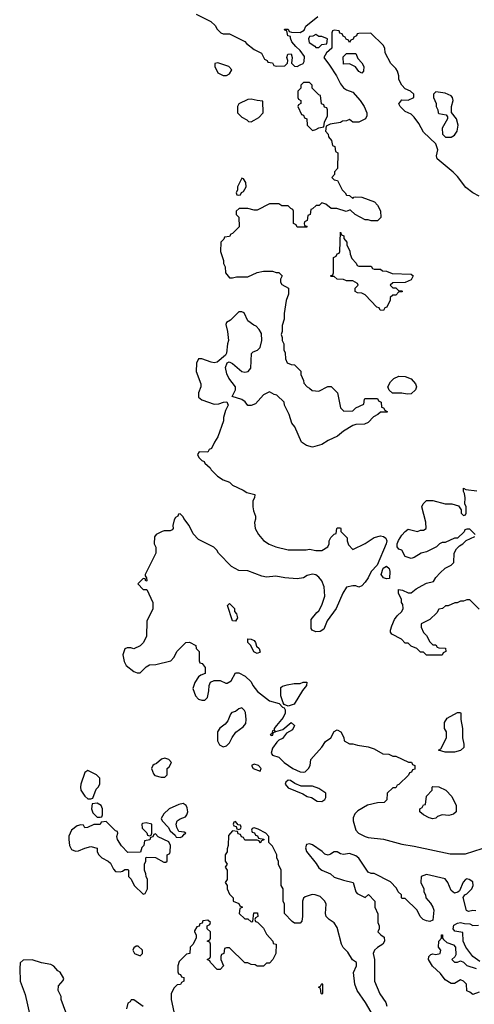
# Model space of a CAD drawing. Header units: inches. Extents: x 2380427 to 2580949, y 385907 to 546039.
# Tile 31 of 121: x 2475028 to 2477979, y 482719 to 489115. Entities that reach past the tile are written whole.
import ezdxf

# ---------------------------------------------------------------- set-up
doc = ezdxf.new("R2010")
doc.units = ezdxf.units.IN
doc.header["$MEASUREMENT"] = 0
doc.layers.add('C4478', color=7, linetype='Continuous')

msp = doc.modelspace()

# ---------------------------------------------------------------- linework, layer by layer
at = {"layer": 'C4478', "color": 5, "elevation": 40}
for points in [[(2476174, 489150), (2476270, 489102), (2476296.9, 489076.9), (2476310, 489054), (2476334, 489030), (2476350, 489022), (2476390, 489022), (2476490, 488972), (2476499.6, 488959.6), (2476550, 488922), (2476596.9, 488896.9), (2476618, 488858), (2476634, 488850), (2476638, 488838), (2476670, 488834), (2476678, 488818), (2476692.7, 488812.7), (2476750, 488814), (2476767.3, 488832.7), (2476768, 488850), (2476762, 488870), (2476768.7, 488890), (2476790, 488892), (2476796, 488870), (2476792, 488832), (2476812, 488812), (2476830, 488811.3), (2476850, 488821), (2476869.1, 488830.9), (2476876, 488844), (2476876.5, 488876.5), (2476850, 488915.3), (2476820.2, 488940.2), (2476795.3, 488970), (2476786, 488994), (2476786, 489006), (2476768, 489010), (2476762, 489042), (2476750, 489046), (2476747.3, 489052.7), (2476770, 489052), (2476778, 489038), (2476792.7, 489032.7), (2476850, 489032), (2476874, 489046), (2476886.8, 489073.2), (2476964.7, 489135.3)], [(2478010, 487969), (2477969.4, 487989.4), (2477924.1, 488024.1), (2477870, 488095.3), (2477843.2, 488123.2), (2477739, 488210), (2477734, 488230), (2477742, 488270), (2477728.9, 488308.9), (2477650, 488384), (2477620.2, 488440.2), (2477590, 488482), (2477570, 488502), (2477530, 488518), (2477498, 488550), (2477488.9, 488568.9), (2477510, 488594), (2477550, 488592), (2477586, 488610), (2477586, 488630), (2477566, 488650), (2477530, 488666), (2477509.1, 488689.1), (2477490, 488726), (2477489, 488750), (2477480.2, 488780.2), (2477470, 488798), (2477438, 488830), (2477400.4, 488900.4), (2477398, 488930), (2477388, 488950), (2477307.3, 489027.3), (2477230, 489026), (2477218, 489022), (2477214, 489010), (2477198, 489002), (2477192.7, 488987.3), (2477178, 488982), (2477170, 488966), (2477162, 488982), (2477147.3, 488987.3), (2477142, 489002), (2477127.3, 489007.3), (2477122, 489022), (2477107.3, 489027.3), (2477102, 489042), (2477070, 489046), (2477058, 489042), (2477054, 489030), (2477054, 488930), (2477019.6, 488900.4), (2477002, 488870), (2477039.8, 488819.8), (2477084.7, 488750), (2477110, 488698), (2477130, 488671.3), (2477150, 488658.8), (2477190, 488644.7), (2477238, 488590), (2477264.7, 488550), (2477282, 488510), (2477282, 488490), (2477274, 488470), (2477230, 488448.7), (2477190, 488448), (2477170, 488466), (2477150, 488458), (2477123.6, 488456.4), (2477110, 488446), (2477043.6, 488436.4), (2477018, 488422), (2477014, 488390), (2477031.6, 488371.6), (2477032.7, 488352.7), (2477052, 488330), (2477058, 488298), (2477074, 488290), (2477078, 488258), (2477094, 488250), (2477091.1, 488148.9), (2477072.7, 488127.3), (2477071.6, 488108.4), (2477054, 488090), (2477070, 488074), (2477091.1, 488071.1), (2477122, 488010), (2477142, 487990), (2477150, 487974), (2477170, 487972), (2477190, 487954), (2477198, 487962), (2477210, 487964.7), (2477250, 487961), (2477330.6, 487930.6), (2477351.3, 487910), (2477370, 487874), (2477372, 487830), (2477350, 487809), (2477310, 487809), (2477290, 487815.3), (2477270, 487815.3), (2477206, 487850), (2477176.4, 487876.4), (2477170, 487878), (2477148, 487868), (2477087.3, 487887.3), (2477050, 487888), (2477016.4, 487916.4), (2476990, 487926), (2476971.6, 487908.4), (2476952.7, 487907.3), (2476930, 487886), (2476918, 487882), (2476914, 487850), (2476898, 487842), (2476894, 487810), (2476878, 487802), (2476874, 487790), (2476878, 487778), (2476892.7, 487772.7), (2476892.7, 487767.3), (2476830, 487766), (2476822, 487782), (2476806, 487790), (2476806, 487870), (2476802, 487882), (2476787.3, 487887.3), (2476770, 487906), (2476730, 487906), (2476710, 487918), (2476650, 487918), (2476570, 487878), (2476550, 487878), (2476510, 487888), (2476452.7, 487887.3), (2476434, 487870), (2476434, 487850), (2476451.6, 487831.6), (2476454, 487770), (2476410, 487726), (2476398, 487722), (2476390, 487706), (2476358, 487702), (2476354, 487690), (2476334, 487670), (2476332, 487610), (2476351.3, 487550), (2476352, 487530), (2476362, 487510), (2476364.7, 487470), (2476390, 487438), (2476410, 487438), (2476434.6, 487445.4), (2476510, 487444.7), (2476570, 487472), (2476610, 487482), (2476670, 487482), (2476692.7, 487472.7), (2476710, 487472), (2476731.6, 487451.6), (2476722, 487430), (2476722, 487410), (2476730, 487394), (2476774, 487370), (2476772.7, 487332.7), (2476758, 487290), (2476745.4, 487205.4), (2476744.7, 487170), (2476731.6, 487128.4), (2476732, 487090), (2476724.7, 487070), (2476732, 487050), (2476732, 487030), (2476742, 487010), (2476742, 486970), (2476752, 486950), (2476752.7, 486912.7), (2476765.4, 486885.4), (2476790, 486874), (2476812.7, 486872.7), (2476852.7, 486832.7), (2476854, 486810), (2476871.6, 486771.6), (2476872.7, 486752.7), (2476894, 486730), (2476910, 486722), (2476926, 486706), (2476970, 486702), (2477028.4, 486731.6), (2477050, 486732), (2477092, 486690), (2477110, 486594), (2477132.7, 486572.7), (2477190, 486574), (2477210, 486594), (2477262, 486618), (2477266, 486650), (2477270, 486654), (2477350, 486654), (2477358, 486638), (2477374, 486630), (2477378, 486598), (2477390, 486594), (2477398, 486578), (2477414, 486570), (2477414, 486566), (2477370, 486566), (2477354, 486550), (2477324.7, 486535.3), (2477290, 486498), (2477267.3, 486487.3), (2477210, 486486), (2477190, 486478), (2477130, 486442), (2477092, 486410), (2477030, 486382), (2476990, 486355.3), (2476930, 486339), (2476890, 486348), (2476858, 486370), (2476815.3, 486470), (2476794.6, 486494.6), (2476778, 486550), (2476748, 486610), (2476746, 486630), (2476696.4, 486676.4), (2476680.4, 486680.4), (2476650, 486698), (2476610, 486678), (2476559.8, 486620.2), (2476530, 486608), (2476510, 486608), (2476492.9, 486632.9), (2476470, 486648.7), (2476407.3, 486667.3), (2476428.7, 486710), (2476428.7, 486730), (2476386.8, 486786.8), (2476373.8, 486813.8), (2476365.2, 486854.8), (2476374.6, 486885.4), (2476388.4, 486891.6), (2476410, 486882), (2476470.4, 486830.4), (2476490, 486825.5), (2476511.1, 486828.9), (2476529.6, 486850.4), (2476532.5, 486947.5), (2476542.9, 486957.1), (2476571.8, 486968.2), (2476590, 486986), (2476600.7, 487030), (2476596.9, 487076.9), (2476583.3, 487103.3), (2476563.7, 487123.7), (2476548, 487130), (2476510, 487158), (2476486, 487210), (2476470, 487218), (2476450, 487218), (2476396.9, 487163.1), (2476371.6, 487148.4), (2476365.4, 487134.6), (2476378, 487090), (2476384.7, 487030), (2476378, 487010), (2476371.1, 486948.9), (2476363.6, 486936.4), (2476310.8, 486889.2), (2476290, 486886), (2476270.7, 486889.3), (2476210, 486912.3), (2476190, 486912.7), (2476177, 486883), (2476173.4, 486830), (2476203.8, 486750), (2476203, 486730), (2476188, 486690), (2476190, 486662), (2476210, 486646), (2476290, 486618), (2476320.4, 486619.6), (2476351.3, 486631.3), (2476372, 486632), (2476382, 486610), (2476363.6, 486576.4), (2476352, 486530), (2476351.6, 486508.4), (2476314.8, 486405.2), (2476292, 486370), (2476274, 486330), (2476258, 486322), (2476250, 486306), (2476192.7, 486307.3), (2476182, 486290), (2476192, 486270), (2476210, 486252), (2476224.7, 486244.7), (2476230, 486234), (2476264.7, 486204.7), (2476272, 486190), (2476312, 486150), (2476350, 486126), (2476391, 486111), (2476410, 486092), (2476479.6, 486059.6), (2476503.6, 486043.6), (2476554, 486030), (2476552, 486010), (2476542, 485990), (2476542, 485950), (2476545.4, 485925.4), (2476558, 485890), (2476558, 485870), (2476551.6, 485848.4), (2476556, 485810), (2476578, 485770), (2476610, 485732), (2476647.7, 485707.7), (2476690, 485691), (2476770, 485671), (2476888.9, 485671.1), (2476910, 485676), (2476950, 485666), (2476990, 485666), (2477028, 485690), (2477038, 485710), (2477038, 485730), (2477048.7, 485751.3), (2477070, 485774), (2477082, 485778), (2477086, 485810), (2477090, 485814), (2477110, 485814), (2477114, 485810), (2477114, 485790), (2477154, 485750), (2477154, 485730), (2477163.6, 485703.6), (2477190, 485674), (2477270, 485711.3), (2477330, 485752), (2477370, 485762), (2477390, 485758), (2477406, 485746), (2477410.7, 485730.7), (2477406.8, 485710), (2477348.3, 485571.7), (2477310.8, 485530), (2477290.6, 485489.4), (2477270, 485462), (2477250, 485438), (2477230, 485428.7), (2477210, 485438), (2477190, 485438), (2477150, 485428), (2477126.8, 485390), (2477082.8, 485290), (2477024.7, 485210), (2477003.6, 485156.4), (2476979.6, 485140.4), (2476950, 485138), (2476926, 485150), (2476920.4, 485160.4), (2476920.4, 485219.6), (2476956.4, 485263.6), (2476970, 485274), (2476988.9, 485311.1), (2477008.7, 485370), (2477005.2, 485430), (2476989, 485470), (2476970, 485494), (2476950, 485509), (2476930, 485513.2), (2476895.3, 485504.7), (2476870, 485488.7), (2476830, 485482), (2476750, 485489.2), (2476690, 485501.2), (2476630, 485493.2), (2476600.2, 485500.2), (2476510, 485534), (2476450, 485538), (2476403.1, 485563.1), (2476318, 485650), (2476308.4, 485668.4), (2476288.4, 485688.4), (2476190, 485738), (2476154.6, 485774.6), (2476128, 485830), (2476094, 485874), (2476090, 485886), (2476070, 485906), (2476058, 485902), (2476054, 485890), (2476039.6, 485880.4), (2476030, 485866), (2476022.8, 485830), (2476024.7, 485810), (2476018.8, 485801.2), (2476006, 485794), (2475966, 485794), (2475954, 485790), (2475914, 485770), (2475903.6, 485756.4), (2475902, 485710), (2475911.6, 485688.4), (2475911.1, 485648.9), (2475842, 485510), (2475842, 485502), (2475852, 485490), (2475854, 485470), (2475847.3, 485467.3), (2475842, 485482), (2475830, 485486), (2475794, 485450), (2475830, 485414), (2475852.7, 485412.7), (2475892, 485330), (2475891.6, 485288.4), (2475852.7, 485207.3), (2475851.3, 485110), (2475832, 485070), (2475810, 485048), (2475770, 485028), (2475750, 485035.3), (2475725.4, 485034.6), (2475711.6, 485028.4), (2475698, 484990), (2475705.4, 484945.4), (2475719.8, 484919.8), (2475770, 484882), (2475790, 484872), (2475810, 484872), (2475848.9, 484911.1), (2475870, 484924.7), (2475912.9, 484927.1), (2476008.9, 484951.1), (2476028.9, 484971.1), (2476050, 485014), (2476106, 485070), (2476130, 485072), (2476172, 485050), (2476174, 485030), (2476194, 485010), (2476194, 484950), (2476198, 484938), (2476212.7, 484932.7), (2476232.7, 484907.3), (2476232.7, 484867.3), (2476203.6, 484856.4), (2476190, 484846), (2476164.7, 484810), (2476152, 484770), (2476170, 484722), (2476190, 484702), (2476210, 484694), (2476230, 484694), (2476247.3, 484712.7), (2476256.4, 484756.4), (2476258, 484790), (2476267.3, 484812.7), (2476290, 484822), (2476330, 484822), (2476365.4, 484805.4), (2476374.6, 484805.4), (2476400.4, 484819.6), (2476430, 484872), (2476450, 484872), (2476491.6, 484851.6), (2476530, 484814), (2476542, 484790), (2476572, 484750), (2476650, 484691.3), (2476712.7, 484672.7), (2476734, 484650), (2476744.7, 484644.7), (2476751.3, 484631.3), (2476750.6, 484610), (2476737.6, 484582.4), (2476694.8, 484530), (2476681, 484510), (2476679.8, 484500.2), (2476670, 484495.3), (2476664.7, 484475.3), (2476654, 484470), (2476665.4, 484465.4), (2476672, 484468), (2476675.3, 484484.7), (2476686, 484490), (2476682, 484498), (2476692, 484492), (2476736, 484504), (2476790, 484550.6), (2476812, 484530), (2476798.8, 484501.2), (2476759.6, 484480.4), (2476733.2, 484446.8), (2476710, 484434), (2476698.5, 484421.5), (2476670, 484382), (2476661, 484350), (2476670, 484338), (2476710, 484324.7), (2476744.7, 484290), (2476801, 484250), (2476850, 484228.5), (2476870, 484226.4), (2476882, 484230), (2476902, 484250), (2476914, 484270), (2476918, 484310), (2476989.2, 484390), (2477013.6, 484426.4), (2477048, 484450), (2477069.3, 484490.7), (2477090, 484502), (2477114, 484490), (2477131.6, 484451.6), (2477134, 484430), (2477170, 484412), (2477190, 484412), (2477222, 484402), (2477290, 484391.3), (2477330, 484378), (2477385.4, 484345.4), (2477423.6, 484343.6), (2477450, 484332), (2477470, 484332), (2477552.7, 484292.7), (2477572, 484292), (2477578, 484278), (2477594, 484270), (2477592.7, 484247.3), (2477578, 484242), (2477572.7, 484227.3), (2477558, 484222), (2477552.7, 484207.3), (2477490, 484146), (2477478, 484142), (2477470, 484126), (2477450, 484126), (2477414, 484090), (2477412, 484048), (2477394, 484030), (2477350, 484029), (2477287.1, 484012.9), (2477224, 483976), (2477204.5, 483955.5), (2477192, 483930), (2477192, 483910), (2477210.8, 483850), (2477227.3, 483830), (2477270, 483808.2), (2477290, 483803), (2477390, 483791), (2477510, 483758.8), (2477590, 483747.3), (2477823.1, 483696.9), (2477923.1, 483696.9), (2478030, 483730.7)], [(2477986, 485770), (2477950, 485806), (2477930, 485806), (2477918, 485802), (2477912.7, 485787.3), (2477870, 485746), (2477850, 485746), (2477790, 485718), (2477770, 485718), (2477754, 485710), (2477734, 485690), (2477670, 485658), (2477634, 485650), (2477590, 485622), (2477570, 485615.3), (2477530, 485628.7), (2477510, 485668), (2477490, 485675.3), (2477479, 485690), (2477479.3, 485710), (2477487.7, 485732.3), (2477510, 485766), (2477530, 485791), (2477550, 485804.7), (2477610, 485791.3), (2477630, 485798), (2477650, 485798), (2477668, 485810), (2477665.2, 485850), (2477639, 485950), (2477648, 485970), (2477670, 485991), (2477710.7, 485990.7), (2477790, 485971), (2477834, 485970), (2477876, 485956), (2477894, 485930), (2477894, 485910), (2477910, 485894), (2477922, 485898), (2477926, 485910), (2477926, 485950), (2477918, 485970), (2477921.2, 486010), (2477916.5, 486036.5), (2477908.7, 486050), (2477910, 486071), (2477923.6, 486063.6), (2477995.2, 486055.2)], [(2478010, 485286), (2477950, 485346), (2477930, 485346), (2477910, 485338), (2477890, 485338), (2477867.3, 485327.3), (2477852.7, 485327.3), (2477810, 485308), (2477792.7, 485307.3), (2477774, 485290), (2477750, 485286), (2477736.9, 485263.1), (2477690, 485218), (2477634, 485190), (2477634, 485170), (2477650, 485134), (2477670, 485114), (2477690, 485074), (2477710, 485054), (2477730, 485054), (2477738, 485038), (2477750, 485034), (2477792.7, 485032.7), (2477794, 485010), (2477778, 485002), (2477770, 484986), (2477670, 484986), (2477650, 485006), (2477630, 485006), (2477606, 485030), (2477570, 485046), (2477550, 485066), (2477530, 485066), (2477506, 485090), (2477443.1, 485123.1), (2477436.4, 485136.4), (2477435.3, 485150), (2477443.2, 485176.8), (2477462, 485218), (2477478, 485242), (2477508, 485270), (2477518, 485290), (2477515.3, 485315.3), (2477506, 485330), (2477506, 485350), (2477488.4, 485388.4), (2477487.3, 485412.7), (2477514, 485410), (2477550, 485391.3), (2477570, 485391.3), (2477602.4, 485417.6), (2477640.1, 485439.9), (2477670, 485454.8), (2477714, 485466), (2477729.1, 485490.9), (2477758, 485522), (2477790, 485552), (2477828.4, 485571.6), (2477846, 485590), (2477848, 485650), (2477863.1, 485676.9), (2477883.1, 485696.9), (2477906, 485710), (2477927.3, 485732.7), (2477982, 485758)], [(2477309.1, 482669.1), (2477274, 482730), (2477219, 482810), (2477204, 482850), (2477194.6, 482925.4), (2477215.3, 482970), (2477214, 482990), (2477188.9, 483008.9), (2477158, 483058), (2477129.1, 483089.1), (2477118, 483110), (2477090, 483218), (2477069, 483249), (2477038, 483270), (2477018, 483290), (2477014, 483310), (2477018, 483370), (2477010, 483388.7), (2476978.6, 483418.6), (2476946, 483430), (2476927.1, 483432.9), (2476882, 483418), (2476871.1, 483408.9), (2476864.7, 483390), (2476864.7, 483290), (2476859.6, 483260.4), (2476850, 483246), (2476812.7, 483247.3), (2476796.4, 483256.4), (2476748, 483310), (2476748, 483370), (2476738, 483390), (2476738, 483470), (2476726, 483490), (2476726, 483590), (2476708.4, 483628.4), (2476707.3, 483647.3), (2476698, 483670), (2476698, 483690), (2476670, 483746), (2476646, 483770), (2476646, 483810), (2476626, 483830), (2476576.4, 483856.4), (2476550, 483866), (2476538, 483862), (2476534, 483850), (2476538, 483838), (2476552.7, 483832.7), (2476558, 483818), (2476572.7, 483812.7), (2476578, 483798), (2476612.7, 483792.7), (2476612.7, 483787.3), (2476598, 483782), (2476590, 483766), (2476582, 483782), (2476570, 483786), (2476490, 483786), (2476482, 483802), (2476467.3, 483807.3), (2476462, 483822), (2476447.3, 483827.3), (2476442, 483842), (2476410, 483846), (2476383.6, 483816.4), (2476382, 483750), (2476374, 483730), (2476374, 483710), (2476362, 483690), (2476362, 483650), (2476374, 483630), (2476362, 483610), (2476374, 483590), (2476374, 483530), (2476362, 483510), (2476374, 483490), (2476374, 483470), (2476390, 483434), (2476414, 483410), (2476414, 483390), (2476450, 483374), (2476458, 483358), (2476474, 483350), (2476458, 483342), (2476454, 483310), (2476490, 483274), (2476510, 483274), (2476530, 483254), (2476542, 483258), (2476547.3, 483312.7), (2476572.7, 483312.7), (2476574, 483290), (2476558, 483282), (2476554, 483270), (2476558, 483258), (2476572.7, 483252.7), (2476610, 483214), (2476630, 483174), (2476672, 483130), (2476674, 483114), (2476694, 483110), (2476691.6, 483048.4), (2476672, 483010), (2476650, 482986), (2476630, 482986), (2476610, 482968), (2476570, 482968), (2476556.4, 482976.4), (2476530, 482978), (2476510, 482988), (2476490, 482988), (2476390, 483086), (2476370, 483086), (2476358, 483082), (2476354, 483050), (2476338, 483042), (2476334, 483030), (2476334, 483010), (2476351.6, 482968.4), (2476330, 482946), (2476310, 482946), (2476266, 482990), (2476262, 483002), (2476246, 483010), (2476262, 483018), (2476266, 483030), (2476266, 483110), (2476262, 483122), (2476246, 483130), (2476262, 483138), (2476266, 483150), (2476266, 483190), (2476246, 483210), (2476246, 483230), (2476262, 483238), (2476266, 483250), (2476250, 483266), (2476218, 483262), (2476212.7, 483247.3), (2476198, 483242), (2476192.7, 483227.3), (2476178, 483222), (2476163.6, 483196.4), (2476162, 483190), (2476174, 483170), (2476174, 483150), (2476151.6, 483108.4), (2476134, 483090), (2476131.6, 483048.4), (2476110, 483046), (2476063.6, 482996.4), (2476054, 482970), (2476054, 482930), (2476058, 482918), (2476072.7, 482912.7), (2476078, 482898), (2476092.7, 482892.7), (2476094, 482870), (2476078, 482862), (2476071.6, 482848.4), (2476050, 482846), (2476030, 482826), (2476012, 482790), (2476012, 482750), (2476027.7, 482670)], [(2477990, 483326), (2477970, 483328), (2477942, 483322), (2477928.4, 483328.4), (2477908, 483412), (2477918, 483430), (2477930, 483436), (2477964, 483470), (2477972.3, 483490), (2477970, 483515.3), (2477946, 483530), (2477930, 483534), (2477922, 483530), (2477907.1, 483512.9), (2477883.6, 483456.4), (2477872, 483448), (2477850, 483442), (2477830, 483458), (2477808.7, 483510), (2477790, 483534), (2477670, 483562), (2477634, 483550), (2477632, 483510), (2477652, 483470), (2477652, 483450), (2477662, 483430), (2477664.7, 483410), (2477695.3, 483375.3), (2477710.7, 483350.7), (2477716, 483330), (2477710, 483266), (2477690, 483258), (2477670, 483262), (2477648, 483270), (2477628.9, 483288.9), (2477608, 483330), (2477530, 483406), (2477510, 483406), (2477506, 483410), (2477506, 483430), (2477486, 483450), (2477474.6, 483474.6), (2477434.6, 483514.6), (2477330, 483568), (2477310, 483568), (2477290, 483578), (2477230, 483668.7), (2477210, 483684), (2477170, 483699), (2477130, 483693.2), (2477110, 483697.2), (2477090, 483708.7), (2477070, 483708.7), (2477046.4, 483693.6), (2477030, 483689), (2477010, 483694), (2476991.9, 483711.9), (2476930, 483755.3), (2476910, 483762), (2476890, 483758), (2476884.5, 483735.5), (2476890, 483712), (2476953.7, 483633.7), (2476970, 483606), (2476990, 483591), (2477046.8, 483566.8), (2477070, 483544.7), (2477130, 483524.7), (2477194, 483510), (2477211.3, 483450), (2477219.8, 483439.8), (2477270, 483414), (2477291.6, 483431.6), (2477334, 483390), (2477334, 483350), (2477352.7, 483307.3), (2477354, 483250), (2477362, 483230), (2477362, 483210), (2477354, 483190), (2477372, 483170), (2477394.4, 483154.4), (2477396, 483130), (2477384.7, 483110), (2477350, 483088.7), (2477331.3, 483070), (2477322, 483050), (2477332, 483010), (2477332, 482870), (2477366.4, 482786.4), (2477404.7, 482730), (2477412.7, 482707.3)], [(2478016.4, 482996.4), (2477968.9, 483028.9), (2477924, 483090), (2477908, 483130), (2477906, 483186), (2477853.6, 483193.6), (2477841.2, 483210), (2477847.2, 483232.8), (2477870, 483246.8), (2477890, 483251), (2477916.4, 483243.6), (2477950, 483242), (2477970, 483232), (2478007.3, 483232.7)], [(2478010, 482798), (2477970, 482782), (2477950, 482798), (2477930, 482806), (2477928.7, 482850), (2477910, 482868.7), (2477890, 482878), (2477850, 482855.3), (2477830, 482854), (2477790, 482879), (2477760.2, 482920.2), (2477707.3, 482967.3), (2477681.2, 483010), (2477684, 483030), (2477697.2, 483042.8), (2477710, 483046.8), (2477730, 483042.8), (2477758, 483050), (2477762, 483070), (2477748, 483090), (2477748.4, 483128.4), (2477766, 483150), (2477766, 483170), (2477772, 483170), (2477772, 483150), (2477779.6, 483139.6), (2477801, 483121), (2477845.4, 483105.4), (2477858, 483090), (2477859.6, 483040.4), (2477852.7, 483027.3), (2477834, 483010), (2477850, 482994), (2477870, 482994), (2477890, 483002), (2477910, 482992), (2477930, 482972), (2477991.1, 482951.1)], [(2475328.4, 482668.4), (2475298, 482750), (2475298, 482770), (2475278, 482810), (2475280.4, 482839.6), (2475310, 482874), (2475313.6, 482886.4), (2475290, 482928), (2475276.5, 482936.5), (2475250, 482968), (2475230, 482978), (2475170, 482988.7), (2475110, 483008), (2475050, 483006), (2475032, 482988), (2475028.1, 482951.9), (2475030.6, 482869.4), (2475064, 482784), (2475098, 482630)], [(2475830, 482705.2), (2475770, 482748.7), (2475752, 482748), (2475744.7, 482735.3), (2475730, 482726), (2475721, 482690)]]:
    msp.add_lwpolyline(points, dxfattribs=at)
for points in [[(2476950, 489018), (2476932, 489008), (2476910, 489006), (2476902, 488990), (2476907.1, 488967.1), (2476943.6, 488943.6), (2476950, 488934), (2476970, 488934), (2476990, 488954), (2477022, 488958), (2477026, 488990), (2476990, 489006), (2476970, 489006)], [(2477250, 488768), (2477230, 488778), (2477208.9, 488808.9), (2477170, 488828), (2477130, 488826), (2477127.3, 488872.7), (2477150, 488894), (2477210, 488894), (2477223.6, 488863.6), (2477250, 488834), (2477262, 488810), (2477259.6, 488780.4)], [(2476314.6, 488834.6), (2476294, 488830), (2476294, 488810), (2476314, 488770), (2476350, 488752), (2476370, 488752), (2476390, 488762), (2476406, 488790), (2476386, 488810)], [(2476910, 488706), (2476870, 488706), (2476854, 488690), (2476854, 488670), (2476834, 488650), (2476834, 488610), (2476838, 488598), (2476854, 488590), (2476854, 488570), (2476838, 488562), (2476834, 488550), (2476858, 488498), (2476870, 488494), (2476878, 488478), (2476891.6, 488471.6), (2476894, 488430), (2476930, 488394), (2476950, 488402), (2476970, 488412), (2477002, 488418), (2477008, 488450), (2477026, 488490), (2477026, 488530), (2477022, 488542), (2477007.3, 488547.3), (2477002, 488562), (2476987.3, 488567.3), (2476982, 488622), (2476970, 488626), (2476926, 488670), (2476926, 488690)], [(2476530, 488599), (2476510, 488597.2), (2476451.6, 488568.4), (2476442, 488550), (2476442, 488510), (2476445.4, 488505.4), (2476470, 488482), (2476503.6, 488463.6), (2476512.7, 488452.7), (2476530, 488452), (2476550, 488462), (2476580.4, 488479.6), (2476608, 488510), (2476606, 488586), (2476570, 488588.7)], [(2477730, 488646), (2477714, 488630), (2477714, 488610), (2477731.1, 488571.1), (2477731.6, 488551.6), (2477742, 488530), (2477744.7, 488510), (2477750, 488504.7), (2477796, 488496), (2477804.7, 488484.7), (2477806, 488470), (2477771, 488410), (2477772, 488370), (2477791.6, 488351.6), (2477828.4, 488351.6), (2477850, 488364.7), (2477869.3, 488390.7), (2477874, 488430), (2477863.7, 488470), (2477832.5, 488512.5), (2477832, 488550), (2477842.7, 488590), (2477839, 488610), (2477830, 488619), (2477790, 488637.2)], [(2476470, 488086), (2476442, 488030), (2476442, 488010), (2476434, 487990), (2476438, 487978), (2476450, 487974), (2476462, 487978), (2476467.3, 487992.7), (2476482, 487998), (2476498, 488030), (2476496.4, 488056.4), (2476482, 488082)], [(2477230, 487514), (2477310, 487514), (2477318, 487498), (2477330, 487494), (2477370, 487494), (2477383.6, 487483.6), (2477410, 487482), (2477445.4, 487465.4), (2477570, 487462), (2477582, 487450), (2477570, 487426), (2477530, 487408), (2477450, 487406), (2477434, 487390), (2477450, 487374), (2477470, 487374), (2477490, 487354), (2477510, 487354), (2477514, 487350), (2477510, 487346), (2477490, 487346), (2477470, 487326), (2477450, 487326), (2477434, 487310), (2477434, 487290), (2477423.6, 487276.4), (2477412.7, 487247.3), (2477398, 487242), (2477390, 487226), (2477367.3, 487227.3), (2477362, 487242), (2477347.3, 487247.3), (2477270, 487328), (2477250, 487338), (2477220.4, 487340.4), (2477206, 487350), (2477206, 487370), (2477226, 487390), (2477222, 487402), (2477190, 487418), (2477150, 487418), (2477130, 487428), (2477088.4, 487428.4), (2477070, 487446), (2477050, 487446), (2477046, 487450), (2477062, 487458), (2477066, 487470), (2477066, 487570), (2477082, 487578), (2477090, 487594), (2477102, 487598), (2477106, 487610), (2477110, 487734), (2477118, 487718), (2477131.6, 487711.6), (2477132.7, 487692.7), (2477152, 487670), (2477152.7, 487652.7), (2477171.6, 487611.6), (2477172.7, 487592.7), (2477183.6, 487563.6), (2477212.7, 487532.7), (2477218, 487518)], [(2477542.7, 486682.7), (2477510, 486688.7), (2477448.4, 486688.4), (2477427.3, 486707.3), (2477418, 486730), (2477436.5, 486763.5), (2477456, 486784), (2477490, 486799.1), (2477530, 486798), (2477570, 486782), (2477597.3, 486750), (2477604, 486730), (2477598.8, 486710), (2477570, 486685.2)], [(2477410, 485482), (2477390, 485489), (2477374, 485510), (2477386.8, 485553.2), (2477410, 485566), (2477426, 485550), (2477431.3, 485530), (2477430, 485486)], [(2476430, 485208.7), (2476408.7, 485210), (2476378, 485310), (2476390, 485322), (2476422, 485290), (2476422, 485270), (2476436, 485256), (2476442, 485230)], [(2476570, 484998), (2476549, 485009), (2476528, 485050), (2476509.3, 485069.3), (2476510, 485094), (2476530, 485092), (2476550, 485082), (2476558, 485070), (2476564.7, 485044.7), (2476582, 485030), (2476590, 485006)], [(2476770, 484655.3), (2476746, 484666), (2476738, 484678), (2476724, 484724), (2476724, 484776), (2476734.6, 484785.4), (2476764.7, 484795.3), (2476810, 484802), (2476850, 484802), (2476868.9, 484811.1), (2476891.3, 484811.3), (2476891, 484790), (2476863.5, 484756.5), (2476810, 484669.5)], [(2476470, 484646), (2476450, 484638), (2476430, 484622), (2476404.7, 484615.3), (2476396, 484604), (2476379.8, 484560.2), (2476361.4, 484538.6), (2476327.9, 484512.1), (2476311.3, 484490), (2476311.6, 484431.6), (2476324.7, 484404.7), (2476350, 484392), (2476370, 484398), (2476390, 484418), (2476406.8, 484453.2), (2476432.1, 484487.9), (2476478.6, 484521.4), (2476497.2, 484542.8), (2476499, 484570), (2476493.6, 484613.6), (2476488.4, 484628.4)], [(2477790, 484358), (2477746, 484370), (2477762, 484378), (2477798, 484450), (2477798, 484490), (2477786, 484510), (2477786, 484550), (2477803.1, 484576.9), (2477870, 484614), (2477890, 484614), (2477892, 484610), (2477892, 484570), (2477902, 484510), (2477902, 484450), (2477912, 484410), (2477911.6, 484388.4), (2477890, 484368), (2477850, 484358)], [(2475970, 484317), (2475947.9, 484312.1), (2475916, 484284), (2475902, 484278), (2475892, 484270), (2475884.7, 484250), (2475896.9, 484216.9), (2475906.4, 484206.4), (2475946, 484194), (2475970, 484194), (2475986, 484210), (2475986, 484250), (2475998, 484262), (2476012.7, 484290), (2475997.2, 484310)], [(2476550, 484279), (2476532, 484270), (2476544.7, 484250), (2476590, 484234), (2476595.3, 484250), (2476578, 484270)], [(2475470, 484238), (2475450, 484226), (2475424.7, 484150), (2475422, 484130), (2475424.7, 484110), (2475450, 484072), (2475470, 484054), (2475490, 484054), (2475502, 484058), (2475524, 484116), (2475538, 484130), (2475548, 484150), (2475547.3, 484187.3), (2475526, 484210)], [(2476770, 484175.3), (2476756.9, 484163.1), (2476751.3, 484150), (2476770, 484126), (2476866.8, 484086.8), (2476894, 484070), (2476922, 484062), (2476959.8, 484039.8), (2476990, 484036), (2477008.7, 484050), (2477016.5, 484063.5), (2477015.3, 484090), (2476970, 484122), (2476930, 484135.3), (2476856.2, 484136.2), (2476813.6, 484153.6), (2476786.4, 484173.6)], [(2477814.8, 483945.2), (2477770, 483949.2), (2477740.7, 483939.3), (2477730, 483929), (2477710, 483924), (2477686, 483930), (2477649.1, 483949.1), (2477626, 483970), (2477626, 483990), (2477642, 483998), (2477650, 484014), (2477662, 484018), (2477668.4, 484071.6), (2477706, 484110), (2477706, 484130), (2477710, 484134), (2477750, 484132), (2477794, 484110), (2477834, 484070), (2477862, 484010), (2477862, 483970), (2477845.4, 483954.6)], [(2475530, 484026), (2475498, 484022), (2475494, 483990), (2475503.6, 483963.6), (2475530, 483934), (2475550, 483934), (2475562, 483938), (2475566, 483950), (2475566, 483990), (2475558, 484010)], [(2476090, 484022.7), (2476062, 484018), (2475998, 483990), (2475963.4, 483956.6), (2475946.4, 483926.4), (2475952, 483910), (2475992, 483870), (2476006, 483846), (2476038, 483818), (2476044.7, 483804.7), (2476070, 483802), (2476086, 483810), (2476095.3, 483824.7), (2476106, 483830), (2476096.4, 483836.4), (2476062, 483842), (2476048.4, 483868.4), (2476044, 483890), (2476050, 483911.3), (2476070, 483924.7), (2476104, 483936), (2476114, 483950), (2476119, 483970), (2476115.5, 483995.5), (2476109, 484010)], [(2475590, 483906), (2475558, 483902), (2475550, 483888), (2475510, 483888), (2475467.3, 483867.3), (2475450, 483866), (2475442, 483882), (2475426, 483886), (2475402, 483878), (2475364.7, 483850), (2475347.9, 483812.1), (2475346.8, 483790), (2475350.7, 483750), (2475363.8, 483723.8), (2475390, 483713.4), (2475410, 483716.3), (2475450, 483734), (2475490, 483744.7), (2475530, 483734), (2475532, 483710), (2475542, 483690), (2475562, 483670), (2475602, 483650), (2475616.9, 483636.9), (2475636.9, 483596.9), (2475650, 483582), (2475680.4, 483579.6), (2475696.4, 483583.6), (2475710, 483594), (2475730, 483594), (2475734, 483590), (2475734, 483550), (2475751.6, 483531.6), (2475771.6, 483491.6), (2475830, 483434), (2475842, 483438), (2475858, 483470), (2475858, 483530), (2475848.4, 483548.4), (2475847.3, 483567.3), (2475838, 483590), (2475838, 483630), (2475846, 483650), (2475846, 483670), (2475850, 483674), (2475910, 483672), (2475963.6, 483643.6), (2475976.4, 483643.6), (2475986, 483650), (2475986, 483690), (2476002, 483698), (2476006, 483710), (2476008, 483750), (2475995.3, 483775.3), (2475927.3, 483807.3), (2475910, 483826), (2475898, 483822), (2475892.7, 483807.3), (2475878, 483802), (2475872.7, 483787.3), (2475838, 483782), (2475834, 483750), (2475822, 483738), (2475812.7, 483707.3), (2475730, 483706), (2475690, 483748), (2475662, 483790), (2475658, 483810), (2475666, 483830), (2475662, 483842), (2475650, 483846)], [(2475850, 483899), (2475826, 483894), (2475822, 483890), (2475823.6, 483863.6), (2475852.7, 483832.7), (2475858, 483818), (2475870, 483814), (2475882, 483818), (2475886, 483830), (2475886, 483890)], [(2476430, 483906), (2476418, 483902), (2476414, 483890), (2476418, 483878), (2476434, 483874), (2476438, 483858), (2476450, 483854), (2476462, 483858), (2476466, 483870), (2476462, 483882), (2476446, 483886)], [(2475796.4, 483096.4), (2475783.6, 483096.4), (2475770, 483086), (2475762, 483070), (2475774, 483050), (2475810, 483034), (2475826, 483050), (2475826, 483070)], [(2476990, 482786), (2476986, 482790), (2476982, 482822), (2476968, 482830), (2476982, 482838), (2476990, 482854), (2476994, 482850), (2476994, 482790)]]:
    msp.add_lwpolyline(points, close=True, dxfattribs=at)

doc.saveas('drawing.dxf')
